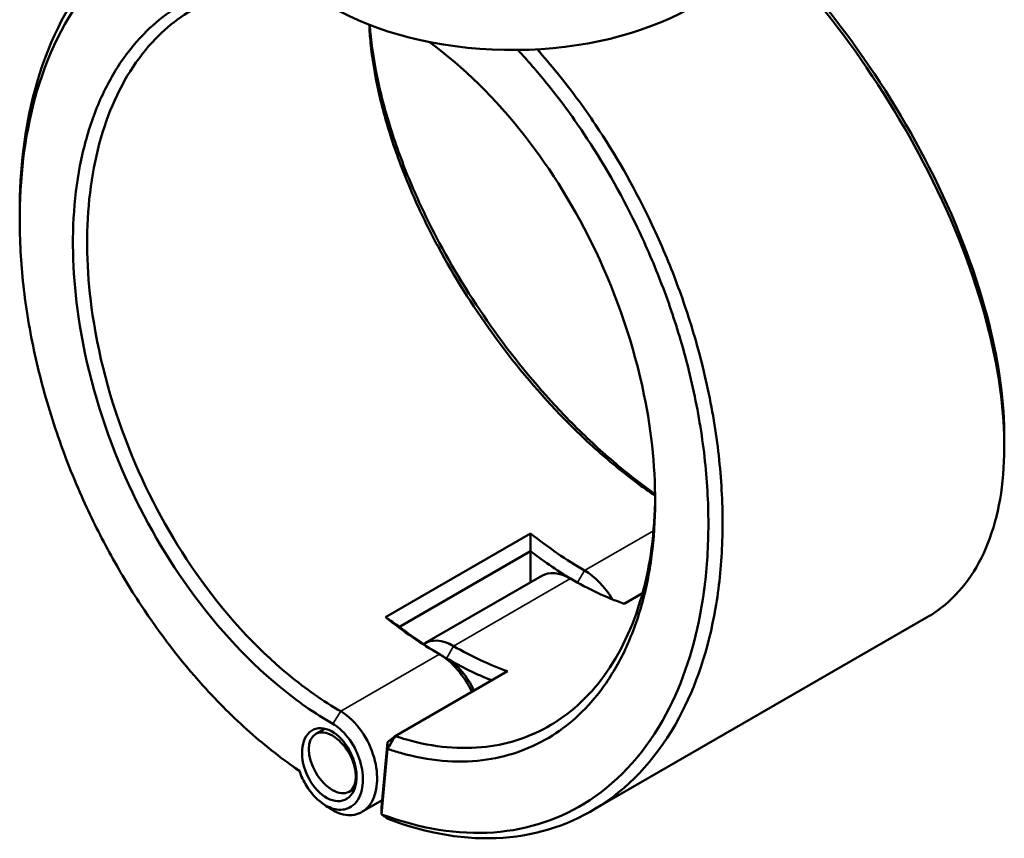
# Model space of a CAD drawing. Header units: millimetres. Extents: x 0 to 926, y 0 to 980.
# Tile 15 of 18: x 643 to 841, y 678 to 842. Entities that reach past the tile are written whole.
import ezdxf

# ---------------------------------------------------------------- set-up
doc = ezdxf.new("R2010")
doc.units = ezdxf.units.MM
doc.layers.add('Visible (ANSI)', color=7, linetype='Continuous', lineweight=50)
doc.layers.add('Visible Narrow (ANSI)', color=7, linetype='Continuous', lineweight=35)

msp = doc.modelspace()

# ---------------------------------------------------------------- linework, layer by layer
at = {"layer": 'Visible (ANSI)'}
for p, q in [((745.853, 739.224), (716.791, 722.445)), ((719.578, 720.523), (745.85, 735.691)), ((745.831, 729.427), (745.831, 735.657)), ((748.081, 730.726), (724.676, 717.213)), ((764.617, 725.125), (768.265, 727.231)), ((825.169, 722.355), (758.068, 683.614)), ((718.711, 698.621), (741.212, 711.612)), ((704.633, 700.099), (702.801, 699.041)), ((717.148, 697.401), (718.711, 698.621)), ((717.148, 697.401), (715.99, 684.309)), ((717.166, 696.054), (717.148, 697.401)), ((716.005, 682.934), (717.166, 696.054)), ((710.594, 688.114), (709.481, 687.471)), ((716.119, 685.761), (712.056, 683.415)), ((715.99, 684.309), (716.005, 682.934))]:
    msp.add_line(p, q, dxfattribs=at)
for centre, major_axis, start_param, end_param in [((742.118, 865.512), (51, 0), 3.0796893, 6.0917036), ((756.649, 797.11), (-40, 69.282), 2.1641683, 2.3561945), ((755.235, 796.294), (41, -71.014), 5.3348723, 5.4855164), ((753.821, 720.784), (-5.74, 9.942), 5.4977871, 6.2831853), ((753.821, 795.477), (40, -69.282), 5.4977871, 5.6898133), ((756.649, 722.417), (-5.74, 9.942), 4.7432824, 5.4977871), ((727.587, 780.331), (40, -69.282), 5.305761, 5.4977871), ((729.001, 781.148), (-41, 71.014), 2.1932797, 2.3561945), ((730.416, 707.271), (-5.74, 9.942), 5.4977871, 6.3290865), ((730.416, 781.964), (-40, 69.282), 2.3561945, 2.5482207), ((727.587, 705.638), (5.74, -9.942), 1.4275663, 2.3561945), ((729.001, 706.455), (-4.74, 8.21), 4.5386615, 5.4977871), ((729.001, 781.148), (41, -71.014), 5.4977871, 5.6545639)]:
    msp.add_ellipse(centre, major_axis=major_axis, ratio=0.5773503, start_param=start_param, end_param=end_param, dxfattribs=at)
for centre, major_axis, ratio in [((705.515, 692.895), (3.137, -7.037), 0.6353476), ((706.141, 693.256), (3.34, -5.785), 0.5773503)]:
    msp.add_ellipse(centre, major_axis=major_axis, ratio=ratio, dxfattribs=at)
for points, knots in [([(691.161, 866.702), (685.282, 866.758), (679.668, 865.717), (668.129, 860.968), (662.456, 856.684), (652.759, 844.8), (648.915, 836.953), (644.507, 820.464), (643.49, 812.198), (643.491, 803.485)], [0.4350242, 0.4350242, 0.4350242, 0.4350242, 0.6992602, 0.6992602, 1.0272087, 1.0272087, 1.3822992, 1.3822992, 1.6760018, 1.6760018, 1.6760018, 1.6760018]), ([(699.514, 691.65), (696.149, 693.949), (692.832, 696.544), (686.368, 702.27), (683.221, 705.4), (675.764, 713.684), (671.591, 719.103), (665.528, 728.301), (663.405, 731.836), (659.44, 739.104), (657.597, 742.837), (653.924, 751.111), (652.153, 755.679), (649.082, 764.9), (647.782, 769.554), (645.68, 778.842), (644.879, 783.476), (643.796, 792.619), (643.513, 797.129), (643.492, 801.524), (643.45, 810.315), (644.463, 818.648), (648.865, 834.976), (652.646, 842.642), (662.162, 854.244), (667.723, 858.419), (679.291, 863.151), (685.103, 864.155), (691.189, 863.97)], [-3.05978, -3.05978, -3.05978, -3.05978, -2.9107735, -2.9107735, -2.7617671, -2.7617671, -2.5437976, -2.5437976, -2.4155802, -2.4155802, -2.2873629, -2.2873629, -2.1365189, -2.1365189, -1.985675, -1.985675, -1.8348311, -1.8348311, -1.6839871, -1.6839871, -1.6839871, -1.3822992, -1.3822992, -1.0272087, -1.0272087, -0.6992602, -0.6992602, -0.4209588, -0.4209588, -0.4209588, -0.4209588]), ([(791.721, 858.667), (797.605, 852.711), (803.243, 846.137), (814.919, 830.462), (820.708, 821.142), (830.68, 801.484), (834.688, 791.128), (839.471, 772.908), (840.643, 764.906), (840.74, 757.629), (840.788, 753.99), (840.569, 750.532), (839.602, 744.056), (838.853, 741.037), (836.845, 735.507), (835.585, 732.996), (832.582, 728.537), (830.839, 726.59), (827.715, 723.975), (826.478, 723.111), (825.169, 722.355)], [-2.7267949, -2.7267949, -2.7267949, -2.7267949, -2.4640883, -2.4640883, -2.136153, -2.136153, -1.7810947, -1.7810947, -1.4793915, -1.4793915, -1.4793915, -1.32854, -1.32854, -1.1776884, -1.1776884, -1.0268368, -1.0268368, -0.8759852, -0.8759852, -0.7869333, -0.7869333, -0.7869333, -0.7869333]), ([(840.746, 758.436), (840.746, 758.808), (840.743, 759.182), (840.737, 759.558), (840.628, 766.701), (839.464, 774.551), (834.748, 792.409), (830.808, 802.551), (821.022, 821.789), (815.349, 830.903), (803.706, 846.508), (797.943, 853.18), (791.928, 859.188)], [1.463509, 1.463509, 1.463509, 1.463509, 1.4793915, 1.4793915, 1.4793915, 1.7810947, 1.7810947, 2.136153, 2.136153, 2.4640883, 2.4640883, 2.7376577, 2.7376577, 2.7376577, 2.7376577]), ([(699.685, 849.178), (697.526, 849.517), (695.395, 849.689), (688.371, 849.698), (683.668, 848.759), (675.263, 845.141), (671.524, 842.544), (666.36, 837.236), (664.615, 835.014), (661.501, 830.105), (660.132, 827.42), (657.8, 821.646), (656.837, 818.558), (655.341, 812.05), (654.807, 808.63), (654.493, 805.083), (653.866, 797.989), (654.125, 790.384), (656.658, 773.011), (659.395, 763.158), (666.803, 745.182), (671.261, 736.987), (682.093, 721.429), (688.617, 714.249), (699.026, 705.661), (702.614, 703.154), (706.237, 701.062)], [-2.8133182, -2.8133182, -2.8133182, -2.8133182, -2.6995074, -2.6995074, -2.4307324, -2.4307324, -2.1742602, -2.1742602, -2.0233942, -2.0233942, -1.8725283, -1.8725283, -1.7216623, -1.7216623, -1.5707963, -1.5707963, -1.5707963, -1.2690644, -1.2690644, -0.8965439, -0.8965439, -0.559538, -0.559538, -0.1874704, -0.1874704, 0, 0, 0, 0]), ([(707.803, 703.589), (704.277, 705.624), (700.788, 708.062), (690.659, 716.412), (684.309, 723.392), (673.755, 738.523), (669.407, 746.496), (662.169, 763.999), (659.486, 773.601), (656.985, 790.547), (656.717, 797.972), (657.314, 804.904), (657.612, 808.37), (658.126, 811.713), (659.572, 818.077), (660.504, 821.099), (662.768, 826.75), (664.098, 829.38), (667.128, 834.19), (668.827, 836.369), (673.86, 841.574), (677.508, 844.125), (685.714, 847.684), (690.307, 848.612), (697.013, 848.614), (698.931, 848.474), (700.873, 848.194)], [0, 0, 0, 0, 0.1874704, 0.1874704, 0.559538, 0.559538, 0.8965439, 0.8965439, 1.2690644, 1.2690644, 1.5707963, 1.5707963, 1.5707963, 1.7216623, 1.7216623, 1.8725283, 1.8725283, 2.0233942, 2.0233942, 2.1742602, 2.1742602, 2.4307324, 2.4307324, 2.6995074, 2.6995074, 2.8044238, 2.8044238, 2.8044238, 2.8044238]), ([(713.516, 841.134), (713.572, 839.946), (713.662, 838.737), (713.786, 837.508), (714.1, 834.395), (714.629, 831.16), (716.103, 824.518), (717.049, 821.11), (719.337, 814.201), (720.678, 810.699), (723.726, 803.681), (725.432, 800.164), (730.477, 790.755), (734.126, 784.924), (742.322, 773.562), (746.902, 768.059), (754.33, 760.335), (757.02, 757.757), (762.474, 752.958), (765.238, 750.736), (768.937, 748.041), (769.863, 747.389), (770.789, 746.76)], [-1.6303472, -1.6303472, -1.6303472, -1.6303472, -1.5707963, -1.5707963, -1.5707963, -1.4199304, -1.4199304, -1.2690644, -1.2690644, -1.1181984, -1.1181984, -0.9673324, -0.9673324, -0.7108603, -0.7108603, -0.4420853, -0.4420853, -0.2953675, -0.2953675, -0.1486496, -0.1486496, -0.0996815, -0.0996815, -0.0996815, -0.0996815]), ([(770.785, 747.116), (770.304, 747.455), (769.823, 747.8), (766.492, 750.229), (763.651, 752.514), (758.047, 757.451), (755.284, 760.102), (747.655, 768.047), (742.953, 773.706), (734.548, 785.384), (730.809, 791.374), (725.644, 801.035), (723.899, 804.644), (720.785, 811.846), (719.416, 815.437), (717.085, 822.519), (716.122, 826.011), (714.626, 832.814), (714.092, 836.126), (713.778, 839.311), (713.719, 839.909), (713.668, 840.503), (713.625, 841.092)], [0.1238936, 0.1238936, 0.1238936, 0.1238936, 0.1486496, 0.1486496, 0.2953675, 0.2953675, 0.4420853, 0.4420853, 0.7108603, 0.7108603, 0.9673324, 0.9673324, 1.1181984, 1.1181984, 1.2690644, 1.2690644, 1.4199304, 1.4199304, 1.5707963, 1.5707963, 1.5707963, 1.5991256, 1.5991256, 1.5991256, 1.5991256]), ([(717.166, 696.054), (718.032, 695.76), (718.897, 695.491), (722.589, 694.449), (725.393, 693.925), (730.888, 693.437), (733.579, 693.473), (740.96, 694.368), (745.447, 695.889), (753.337, 700.598), (756.781, 703.704), (761.424, 709.758), (762.965, 712.244), (765.652, 717.645), (766.798, 720.561), (768.672, 726.757), (769.399, 730.037), (770.417, 736.887), (770.708, 740.457), (770.777, 744.131), (770.916, 751.479), (770.164, 759.246), (766.569, 776.761), (763.272, 786.542), (754.922, 804.101), (750.071, 811.977), (738.817, 826.336), (732.341, 832.703), (725.582, 837.658)], [-2.9539331, -2.9539331, -2.9539331, -2.9539331, -2.90923, -2.90923, -2.7625142, -2.7625142, -2.6157983, -2.6157983, -2.3469615, -2.3469615, -2.0905663, -2.0905663, -1.9397456, -1.9397456, -1.7889249, -1.7889249, -1.6381043, -1.6381043, -1.4872836, -1.4872836, -1.4872836, -1.1856422, -1.1856422, -0.8131545, -0.8131545, -0.4762484, -0.4762484, -0.1194784, -0.1194784, -0.1194784, -0.1194784]), ([(743.27, 836.075), (745.226, 833.978), (747.136, 831.784), (751.6, 826.292), (754.1, 822.91), (760.329, 813.64), (763.841, 807.515), (768.73, 797.413), (770.391, 793.59), (773.388, 785.846), (774.723, 781.924), (777.251, 773.349), (778.377, 768.69), (780.12, 759.429), (780.738, 754.827), (781.452, 745.785), (781.548, 741.345), (781.217, 732.728), (780.79, 728.55), (780.105, 724.552), (778.736, 716.555), (776.333, 709.279), (769.083, 695.711), (763.874, 689.834), (751.99, 682.031), (745.457, 679.844), (731.317, 678.817), (723.695, 680.039), (716.005, 682.934)], [-2.7860421, -2.7860421, -2.7860421, -2.7860421, -2.6909677, -2.6909677, -2.5572261, -2.5572261, -2.3392456, -2.3392456, -2.2110217, -2.2110217, -2.0827979, -2.0827979, -1.9319463, -1.9319463, -1.7810947, -1.7810947, -1.6302431, -1.6302431, -1.4793915, -1.4793915, -1.4793915, -1.1776884, -1.1776884, -0.8222265, -0.8222265, -0.4932909, -0.4932909, -0.158412, -0.158412, -0.158412, -0.158412]), ([(717.252, 682.024), (725.158, 679.013), (733, 677.732), (747.48, 678.763), (754.143, 680.978), (766.272, 688.898), (771.594, 694.871), (779.015, 708.675), (781.48, 716.082), (782.892, 724.23), (783.598, 728.304), (784.042, 732.562), (784.395, 741.348), (784.304, 745.877), (783.59, 755.102), (782.966, 759.799), (781.199, 769.255), (780.056, 774.013), (777.484, 782.773), (776.125, 786.781), (773.071, 794.697), (771.377, 798.605), (766.389, 808.935), (762.804, 815.2), (756.44, 824.685), (753.885, 828.147), (749.888, 833.069), (748.529, 834.664), (747.146, 836.211)], [0.1552894, 0.1552894, 0.1552894, 0.1552894, 0.4932909, 0.4932909, 0.8222265, 0.8222265, 1.1776884, 1.1776884, 1.4793915, 1.4793915, 1.4793915, 1.6302431, 1.6302431, 1.7810947, 1.7810947, 1.9319463, 1.9319463, 2.0827979, 2.0827979, 2.2110217, 2.2110217, 2.3392456, 2.3392456, 2.5572261, 2.5572261, 2.6909677, 2.6909677, 2.7576785, 2.7576785, 2.7576785, 2.7576785]), ([(770.79, 746.599), (770.787, 746.21), (770.782, 745.821), (770.774, 745.434), (770.698, 741.851), (770.407, 738.372), (769.399, 731.698), (768.682, 728.504), (766.84, 722.473), (765.715, 719.637), (763.082, 714.384), (761.575, 711.969), (757.034, 706.088), (753.671, 703.075), (745.973, 698.512), (741.6, 697.042), (734.411, 696.185), (731.79, 696.154), (726.441, 696.636), (723.712, 697.149), (720.211, 698.14), (719.462, 698.371), (718.711, 698.621)], [1.4709756, 1.4709756, 1.4709756, 1.4709756, 1.4872836, 1.4872836, 1.4872836, 1.6381043, 1.6381043, 1.7889249, 1.7889249, 1.9397456, 1.9397456, 2.0905663, 2.0905663, 2.3469615, 2.3469615, 2.6157983, 2.6157983, 2.7625142, 2.7625142, 2.90923, 2.90923, 2.9490518, 2.9490518, 2.9490518, 2.9490518]), ([(705.194, 684.391), (706.357, 683.558), (707.574, 683.027), (709.993, 682.655), (711.183, 682.874), (712.798, 683.871), (713.342, 684.407), (713.785, 685.074), (714.228, 685.742), (714.57, 686.54), (715.149, 688.869), (715.199, 690.554), (714.651, 694.094), (714.039, 695.949), (712.201, 699.49), (710.929, 701.141), (708.964, 702.838), (708.387, 703.252), (707.803, 703.589)], [-3.2506201, -3.2506201, -3.2506201, -3.2506201, -2.8051069, -2.8051069, -2.3233879, -2.3233879, -2.0223135, -2.0223135, -2.0223135, -1.7212392, -1.7212392, -1.2395202, -1.2395202, -0.7472553, -0.7472553, -0.2118274, -0.2118274, 0, 0, 0, 0]), ([(706.237, 701.062), (706.71, 700.789), (707.177, 700.455), (708.77, 699.086), (709.808, 697.757), (711.325, 694.884), (711.842, 693.37), (712.329, 690.451), (712.311, 689.048), (711.861, 687.09), (711.589, 686.414), (711.23, 685.846), (710.871, 685.278), (710.424, 684.818), (709.09, 683.954), (708.098, 683.755), (706.054, 684.053), (705.011, 684.51), (702.873, 686.068), (701.797, 687.261), (700.356, 689.586), (699.873, 690.605), (699.514, 691.65)], [0, 0, 0, 0, 0.2118274, 0.2118274, 0.7472553, 0.7472553, 1.2395202, 1.2395202, 1.7212392, 1.7212392, 2.0223135, 2.0223135, 2.0223135, 2.3233879, 2.3233879, 2.8051069, 2.8051069, 3.2580491, 3.2580491, 3.7820353, 3.7820353, 4.132247, 4.132247, 4.132247, 4.132247]), ([(717.166, 696.054), (717.423, 696.482), (717.681, 696.91), (718.196, 697.766), (718.453, 698.193), (718.711, 698.621)], [-0.29992073, -0.29992073, -0.29992073, -0.29992073, -0.14997737, -0.14997737, 0, 0, 0, 0]), ([(717.252, 682.024), (717.044, 682.176), (716.836, 682.327), (716.421, 682.631), (716.213, 682.782), (716.005, 682.934)], [-0.2692126, -0.2692126, -0.2692126, -0.2692126, -0.13461469, -0.13461469, 0, 0, 0, 0])]:
    msp.add_open_spline(points, degree=3, knots=knots, dxfattribs=at)
for points in [[(643.491, 802.06), (643.491, 802.535), (643.491, 803.01), (643.491, 803.485)], [(840.746, 758.436), (840.746, 757.841), (840.746, 757.246), (840.746, 756.65)], [(745.853, 739.224), (745.86, 738.045), (745.859, 736.867), (745.85, 735.691)], [(716.791, 722.445), (717.716, 721.796), (718.646, 721.156), (719.578, 720.523)], [(698.912, 692.053), (698.541, 692.319), (698.17, 692.585), (697.799, 692.851)], [(698.912, 692.053), (699.117, 691.907), (699.321, 691.761), (699.526, 691.617)], [(705.194, 684.391), (704.823, 684.656), (704.452, 684.922), (704.081, 685.188)]]:
    msp.add_open_spline(points, degree=3, dxfattribs=at)
for points, weights in [([(745.85, 735.691), (745.84, 735.674), (745.831, 735.657)], [1.08995782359, 1.08996135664, 1.089964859]), ([(719.597, 720.511), (719.587, 720.517), (719.578, 720.523)], [1.089964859, 1.08996135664, 1.08995782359])]:
    msp.add_rational_spline(points, weights, degree=2, dxfattribs=at)
at = {"layer": 'Visible Narrow (ANSI)'}
for p, q in [((770.467, 739.768), (756.649, 731.791)), ((730.416, 716.645), (753.821, 730.158)), ((755.244, 729.357), (756.649, 731.791)), ((729.001, 714.195), (730.416, 716.645)), ((727.587, 715.012), (707.803, 703.589)), ((729.001, 714.195), (727.587, 715.012)), ((706.237, 701.062), (707.803, 703.589))]:
    msp.add_line(p, q, dxfattribs=at)

doc.saveas('drawing.dxf')
